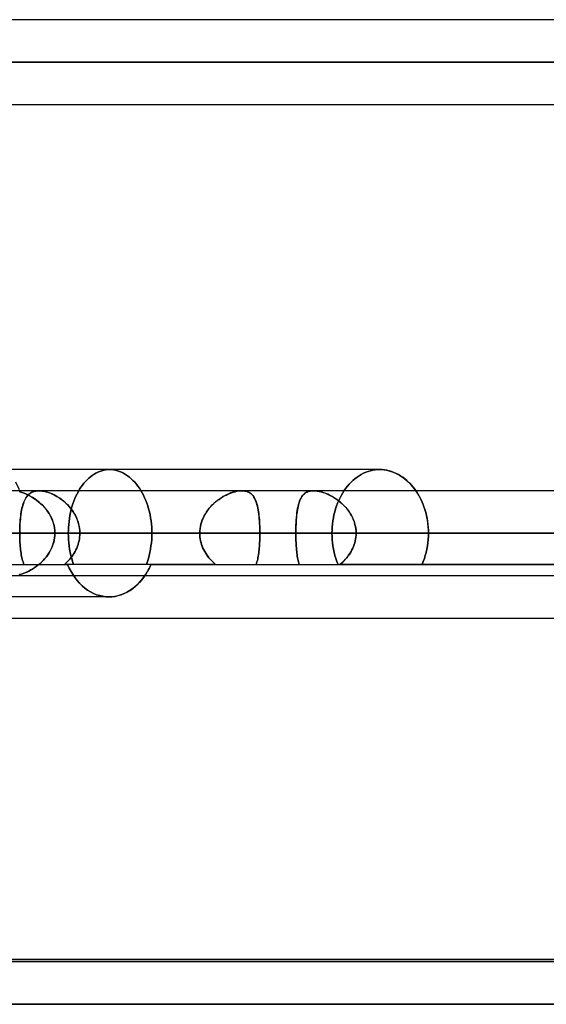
# Model space of a CAD drawing. Header units: millimetres. Extents: x -215 to 215, y -82 to 97.
# Tile 32 of 73: x -39 to -30, y 8 to 26. Entities that reach past the tile are written whole.
import ezdxf

# ---------------------------------------------------------------- set-up
doc = ezdxf.new("R2010")
doc.units = ezdxf.units.MM
doc.layers.add('MAIN-1', color=7, linetype='Continuous')
doc.layers.add('MAIN-2', color=7, linetype='Continuous')

msp = doc.modelspace()

# ---------------------------------------------------------------- linework, layer by layer
at = {"layer": 'MAIN-1'}
for p, q in [((119.951, 26.004), (-119.951, 26.004)), ((120.621, 25.211), (-120.621, 25.211)), ((-119.877, 24.419), (119.877, 24.419)), ((-32.692, 17.6), (-39.639, 17.6)), ((-32.649, 17.599), (-32.692, 17.6)), ((-32.605, 17.594), (-32.649, 17.599)), ((-32.561, 17.587), (-32.605, 17.594)), ((-32.517, 17.577), (-32.561, 17.587)), ((-32.473, 17.564), (-32.517, 17.577)), ((-32.429, 17.548), (-32.473, 17.564)), ((-32.385, 17.529), (-32.429, 17.548)), ((-32.343, 17.508), (-32.385, 17.529)), ((-32.301, 17.483), (-32.343, 17.508)), ((-32.26, 17.456), (-32.301, 17.483)), ((-32.22, 17.426), (-32.26, 17.456)), ((-32.182, 17.394), (-32.22, 17.426)), ((-32.145, 17.359), (-32.182, 17.394)), ((-32.11, 17.323), (-32.145, 17.359)), ((-32.077, 17.285), (-32.11, 17.323)), ((119.877, 17.204), (-119.877, 17.204)), ((-39.058, 17.204), (-39.058, 17.204)), ((-39.058, 17.204), (-39.058, 17.204)), ((-39.058, 17.204), (-39.057, 17.204)), ((-39.057, 17.204), (-39.057, 17.204)), ((-39.057, 17.204), (-39.057, 17.204)), ((-39.057, 17.204), (-39.056, 17.204)), ((-32.045, 17.245), (-32.077, 17.285)), ((-32.015, 17.204), (-32.045, 17.245)), ((120.621, 16.411), (-120.621, 16.411)), ((-119.877, 15.619), (119.877, 15.619)), ((-37.25, 15.421), (-37.202, 15.466)), ((-37.202, 15.466), (-37.157, 15.514)), ((-37.157, 15.514), (-37.115, 15.565)), ((-37.115, 15.565), (-37.076, 15.619)), ((-37.519, 15.262), (-37.463, 15.284)), ((-37.463, 15.284), (-37.407, 15.311)), ((-37.407, 15.311), (-37.353, 15.343)), ((-37.353, 15.343), (-37.3, 15.38)), ((-37.3, 15.38), (-37.25, 15.421)), ((-37.747, 15.222), (-40.291, 15.222)), ((-37.747, 15.222), (-37.691, 15.225)), ((-37.691, 15.225), (-37.634, 15.232)), ((-37.634, 15.232), (-37.577, 15.245)), ((-37.577, 15.245), (-37.519, 15.262)), ((57.06, 14.817), (-57.06, 14.817)), ((119.877, 8.404), (-119.877, 8.404)), ((-49.928, 8.45), (0, 8.45)), ((120.621, 7.611), (-120.621, 7.611))]:
    msp.add_line(p, q, dxfattribs=at)
at = {"layer": 'MAIN-2'}
for p, q in [((45.081, 26.004), (-45.081, 26.004)), ((-120.621, 25.211), (120.621, 25.211)), ((119.448, 25.211), (-119.448, 25.211)), ((-119.448, 25.211), (119.448, 25.211)), ((-45.574, 25.211), (45.574, 25.211)), ((45.574, 25.211), (-45.574, 25.211)), ((44.549, 25.211), (-44.549, 25.211)), ((-44.549, 25.211), (44.549, 25.211)), ((-44.994, 24.419), (44.994, 24.419)), ((-38.092, 17.467), (-38.058, 17.492)), ((-38.058, 17.492), (-38.092, 17.467)), ((-38.058, 17.492), (-38.024, 17.515)), ((-38.024, 17.515), (-38.058, 17.492)), ((-38.024, 17.515), (-37.989, 17.535)), ((-37.989, 17.535), (-38.024, 17.515)), ((-37.989, 17.535), (-37.953, 17.552)), ((-37.953, 17.552), (-37.989, 17.535)), ((-37.953, 17.552), (-37.917, 17.567)), ((-37.917, 17.567), (-37.953, 17.552)), ((-37.917, 17.567), (-37.881, 17.579)), ((-37.881, 17.579), (-37.917, 17.567)), ((-37.881, 17.579), (-37.844, 17.588)), ((-37.844, 17.588), (-37.881, 17.579)), ((-37.844, 17.588), (-37.808, 17.595)), ((-37.808, 17.595), (-37.844, 17.588)), ((-37.808, 17.595), (-37.771, 17.599)), ((-37.771, 17.599), (-37.808, 17.595)), ((-37.771, 17.599), (-37.736, 17.6)), ((-37.736, 17.6), (-37.771, 17.599)), ((-37.736, 17.6), (-37.699, 17.599)), ((-37.699, 17.599), (-37.736, 17.6)), ((-37.699, 17.599), (-37.661, 17.594)), ((-37.661, 17.594), (-37.699, 17.599)), ((-37.661, 17.594), (-37.623, 17.587)), ((-37.623, 17.587), (-37.661, 17.594)), ((-37.623, 17.587), (-37.585, 17.578)), ((-37.585, 17.578), (-37.623, 17.587)), ((-37.585, 17.578), (-37.548, 17.565)), ((-37.548, 17.565), (-37.585, 17.578)), ((-37.548, 17.565), (-37.51, 17.549)), ((-37.51, 17.549), (-37.548, 17.565)), ((-37.51, 17.549), (-37.473, 17.531)), ((-37.473, 17.531), (-37.51, 17.549)), ((-37.473, 17.531), (-37.436, 17.51)), ((-37.436, 17.51), (-37.473, 17.531)), ((-37.436, 17.51), (-37.4, 17.486)), ((-37.4, 17.486), (-37.436, 17.51)), ((-37.4, 17.486), (-37.365, 17.459)), ((-37.365, 17.459), (-37.4, 17.486)), ((-33.115, 17.459), (-33.076, 17.486)), ((-33.076, 17.486), (-33.115, 17.459)), ((-33.076, 17.486), (-33.035, 17.51)), ((-33.035, 17.51), (-33.076, 17.486)), ((-33.035, 17.51), (-32.993, 17.531)), ((-32.993, 17.531), (-33.035, 17.51)), ((-32.993, 17.531), (-32.951, 17.549)), ((-32.951, 17.549), (-32.993, 17.531)), ((-32.951, 17.549), (-32.908, 17.565)), ((-32.908, 17.565), (-32.951, 17.549)), ((-32.908, 17.565), (-32.865, 17.578)), ((-32.865, 17.578), (-32.908, 17.565)), ((-32.865, 17.578), (-32.821, 17.587)), ((-32.821, 17.587), (-32.865, 17.578)), ((-32.821, 17.587), (-32.778, 17.594)), ((-32.778, 17.594), (-32.821, 17.587)), ((-32.778, 17.594), (-32.735, 17.599)), ((-32.735, 17.599), (-32.778, 17.594)), ((-32.735, 17.599), (-32.692, 17.6)), ((-32.692, 17.6), (-32.735, 17.599)), ((-32.692, 17.6), (-32.651, 17.599)), ((-32.651, 17.599), (-32.609, 17.595)), ((-32.609, 17.595), (-32.567, 17.588)), ((-32.567, 17.588), (-32.524, 17.579)), ((-32.524, 17.579), (-32.482, 17.567)), ((-32.482, 17.567), (-32.44, 17.552)), ((-32.44, 17.552), (-32.398, 17.535)), ((-32.398, 17.535), (-32.357, 17.515)), ((-32.357, 17.515), (-32.316, 17.492)), ((-32.316, 17.492), (-32.277, 17.467)), ((-38.269, 17.271), (-38.243, 17.308)), ((-38.243, 17.308), (-38.269, 17.271)), ((-38.243, 17.308), (-38.215, 17.344)), ((-38.215, 17.344), (-38.243, 17.308)), ((-38.215, 17.344), (-38.186, 17.378)), ((-38.186, 17.378), (-38.215, 17.344)), ((-38.186, 17.378), (-38.156, 17.41)), ((-38.156, 17.41), (-38.186, 17.378)), ((-38.156, 17.41), (-38.124, 17.44)), ((-38.124, 17.44), (-38.156, 17.41)), ((-38.124, 17.44), (-38.092, 17.467)), ((-38.092, 17.467), (-38.124, 17.44)), ((-37.365, 17.459), (-37.331, 17.429)), ((-37.331, 17.429), (-37.365, 17.459)), ((-37.331, 17.429), (-37.298, 17.398)), ((-37.298, 17.398), (-37.331, 17.429)), ((-37.298, 17.398), (-37.266, 17.364)), ((-37.266, 17.364), (-37.298, 17.398)), ((-37.266, 17.364), (-37.235, 17.328)), ((-37.235, 17.328), (-37.266, 17.364)), ((-37.235, 17.328), (-37.206, 17.291)), ((-37.206, 17.291), (-37.235, 17.328)), ((-37.206, 17.291), (-37.179, 17.252)), ((-37.179, 17.252), (-37.206, 17.291)), ((-33.324, 17.252), (-33.293, 17.291)), ((-33.293, 17.291), (-33.324, 17.252)), ((-33.293, 17.291), (-33.261, 17.328)), ((-33.261, 17.328), (-33.293, 17.291)), ((-33.261, 17.328), (-33.227, 17.364)), ((-33.227, 17.364), (-33.261, 17.328)), ((-33.227, 17.364), (-33.191, 17.398)), ((-33.191, 17.398), (-33.227, 17.364)), ((-33.191, 17.398), (-33.154, 17.429)), ((-33.154, 17.429), (-33.191, 17.398)), ((-33.154, 17.429), (-33.115, 17.459)), ((-33.115, 17.459), (-33.154, 17.429)), ((-32.277, 17.467), (-32.238, 17.44)), ((-32.238, 17.44), (-32.201, 17.41)), ((-32.201, 17.41), (-32.165, 17.378)), ((-32.165, 17.378), (-32.13, 17.344)), ((-32.13, 17.344), (-32.097, 17.308)), ((-32.097, 17.308), (-32.066, 17.271)), ((-39.409, 17.183), (-39.419, 17.189)), ((-39.419, 17.189), (-39.409, 17.183)), ((-39.37, 17.172), (-39.409, 17.183)), ((-39.409, 17.183), (-39.371, 17.172)), ((-39.371, 17.172), (-39.332, 17.158)), ((-39.329, 17.157), (-39.37, 17.172)), ((-39.332, 17.158), (-39.292, 17.142)), ((-39.289, 17.14), (-39.329, 17.157)), ((-39.292, 17.142), (-39.253, 17.124)), ((-39.249, 17.121), (-39.289, 17.14)), ((-39.288, 17.087), (-39.274, 17.106)), ((-39.266, 17.115), (-39.281, 17.096)), ((-39.274, 17.106), (-39.258, 17.124)), ((-39.248, 17.133), (-39.266, 17.115)), ((-39.258, 17.124), (-39.242, 17.14)), ((-39.253, 17.124), (-39.214, 17.103)), ((-39.209, 17.1), (-39.249, 17.121)), ((-39.23, 17.149), (-39.248, 17.133)), ((-39.242, 17.14), (-39.224, 17.154)), ((-39.21, 17.163), (-39.23, 17.149)), ((-39.224, 17.154), (-39.204, 17.167)), ((-39.189, 17.175), (-39.21, 17.163)), ((-39.204, 17.167), (-39.184, 17.178)), ((-39.165, 17.185), (-39.189, 17.175)), ((-39.184, 17.178), (-39.162, 17.187)), ((-39.141, 17.193), (-39.165, 17.185)), ((-39.162, 17.187), (-39.138, 17.194)), ((-39.114, 17.199), (-39.141, 17.193)), ((-39.138, 17.194), (-39.113, 17.199)), ((-39.086, 17.203), (-39.114, 17.199)), ((-39.113, 17.199), (-39.086, 17.203)), ((-39.056, 17.204), (-39.086, 17.203)), ((-39.086, 17.203), (-39.058, 17.204)), ((-39.024, 17.203), (-39.056, 17.204)), ((-39.056, 17.204), (-39.026, 17.203)), ((-39.026, 17.203), (-38.994, 17.199)), ((-38.991, 17.199), (-39.024, 17.203)), ((-38.994, 17.199), (-38.961, 17.194)), ((-38.956, 17.193), (-38.991, 17.199)), ((-38.961, 17.194), (-38.928, 17.186)), ((-38.92, 17.184), (-38.956, 17.193)), ((-38.928, 17.186), (-38.893, 17.176)), ((-38.884, 17.173), (-38.92, 17.184)), ((-38.893, 17.176), (-38.858, 17.164)), ((-38.847, 17.16), (-38.884, 17.173)), ((-38.858, 17.164), (-38.823, 17.15)), ((-38.81, 17.145), (-38.847, 17.16)), ((-38.823, 17.15), (-38.788, 17.134)), ((-38.773, 17.127), (-38.81, 17.145)), ((-38.788, 17.134), (-38.753, 17.117)), ((-38.737, 17.108), (-38.773, 17.127)), ((-38.753, 17.117), (-38.718, 17.097)), ((-38.7, 17.086), (-38.737, 17.108)), ((-38.363, 17.104), (-38.341, 17.149)), ((-38.341, 17.149), (-38.363, 17.104)), ((-38.341, 17.149), (-38.318, 17.192)), ((-38.318, 17.192), (-38.341, 17.149)), ((-38.318, 17.192), (-38.294, 17.233)), ((-38.294, 17.233), (-38.318, 17.192)), ((-38.294, 17.233), (-38.269, 17.271)), ((-38.269, 17.271), (-38.294, 17.233)), ((-37.179, 17.252), (-37.153, 17.211)), ((-37.153, 17.211), (-37.179, 17.252)), ((-37.153, 17.211), (-37.128, 17.168)), ((-37.128, 17.168), (-37.153, 17.211)), ((-37.128, 17.168), (-37.104, 17.123)), ((-37.104, 17.123), (-37.128, 17.168)), ((-37.104, 17.123), (-37.081, 17.075)), ((-37.081, 17.075), (-37.104, 17.123)), ((-35.626, 17.088), (-35.593, 17.107)), ((-35.577, 17.115), (-35.613, 17.096)), ((-35.593, 17.107), (-35.559, 17.124)), ((-35.541, 17.133), (-35.577, 17.115)), ((-35.559, 17.124), (-35.525, 17.14)), ((-35.505, 17.149), (-35.541, 17.133)), ((-35.525, 17.14), (-35.491, 17.155)), ((-35.469, 17.163), (-35.505, 17.149)), ((-35.491, 17.155), (-35.457, 17.167)), ((-35.433, 17.175), (-35.469, 17.163)), ((-35.457, 17.167), (-35.423, 17.178)), ((-35.398, 17.185), (-35.433, 17.175)), ((-35.423, 17.178), (-35.39, 17.187)), ((-35.363, 17.193), (-35.398, 17.185)), ((-35.39, 17.187), (-35.357, 17.194)), ((-35.329, 17.199), (-35.363, 17.193)), ((-35.357, 17.194), (-35.326, 17.2)), ((-35.297, 17.203), (-35.329, 17.199)), ((-35.326, 17.2), (-35.295, 17.203)), ((-35.266, 17.204), (-35.297, 17.203)), ((-35.295, 17.203), (-35.266, 17.204)), ((-35.266, 17.204), (-35.237, 17.203)), ((-35.236, 17.203), (-35.266, 17.204)), ((-35.237, 17.203), (-35.21, 17.199)), ((-35.207, 17.199), (-35.236, 17.203)), ((-35.21, 17.199), (-35.184, 17.194)), ((-35.18, 17.193), (-35.207, 17.199)), ((-35.184, 17.194), (-35.159, 17.186)), ((-35.154, 17.184), (-35.18, 17.193)), ((-35.159, 17.186), (-35.137, 17.176)), ((-35.131, 17.173), (-35.154, 17.184)), ((-35.137, 17.176), (-35.116, 17.164)), ((-35.11, 17.16), (-35.131, 17.173)), ((-35.116, 17.164), (-35.097, 17.15)), ((-35.09, 17.145), (-35.11, 17.16)), ((-35.097, 17.15), (-35.079, 17.134)), ((-35.072, 17.127), (-35.09, 17.145)), ((-35.079, 17.134), (-35.063, 17.117)), ((-35.056, 17.108), (-35.072, 17.127)), ((-35.063, 17.117), (-35.048, 17.097)), ((-35.041, 17.086), (-35.056, 17.108)), ((-34.146, 17.094), (-34.13, 17.116)), ((-34.13, 17.116), (-34.145, 17.097)), ((-34.13, 17.116), (-34.112, 17.136)), ((-34.114, 17.134), (-34.13, 17.116)), ((-34.096, 17.15), (-34.114, 17.134)), ((-34.112, 17.136), (-34.092, 17.154)), ((-34.077, 17.164), (-34.096, 17.15)), ((-34.092, 17.154), (-34.07, 17.169)), ((-34.057, 17.176), (-34.077, 17.164)), ((-34.07, 17.169), (-34.046, 17.181)), ((-34.034, 17.186), (-34.057, 17.176)), ((-34.046, 17.181), (-34.019, 17.191)), ((-34.01, 17.194), (-34.034, 17.186)), ((-34.019, 17.191), (-33.991, 17.198)), ((-33.984, 17.199), (-34.01, 17.194)), ((-33.991, 17.198), (-33.96, 17.202)), ((-33.957, 17.203), (-33.984, 17.199)), ((-33.96, 17.202), (-33.928, 17.204)), ((-33.928, 17.204), (-33.957, 17.203)), ((-33.928, 17.204), (-33.894, 17.202)), ((-33.898, 17.203), (-33.928, 17.204)), ((-33.867, 17.2), (-33.898, 17.203)), ((-33.894, 17.202), (-33.859, 17.198)), ((-33.834, 17.194), (-33.867, 17.2)), ((-33.859, 17.198), (-33.822, 17.192)), ((-33.8, 17.187), (-33.834, 17.194)), ((-33.822, 17.192), (-33.784, 17.182)), ((-33.766, 17.177), (-33.8, 17.187)), ((-33.784, 17.182), (-33.745, 17.171)), ((-33.732, 17.166), (-33.766, 17.177)), ((-33.745, 17.171), (-33.706, 17.157)), ((-33.697, 17.153), (-33.732, 17.166)), ((-33.706, 17.157), (-33.667, 17.14)), ((-33.662, 17.138), (-33.697, 17.153)), ((-33.667, 17.14), (-33.628, 17.122)), ((-33.627, 17.122), (-33.662, 17.138)), ((-33.628, 17.122), (-33.589, 17.102)), ((-33.592, 17.103), (-33.627, 17.122)), ((-33.432, 17.075), (-33.407, 17.123)), ((-33.407, 17.123), (-33.432, 17.075)), ((-33.407, 17.123), (-33.381, 17.168)), ((-33.381, 17.168), (-33.407, 17.123)), ((-33.381, 17.168), (-33.353, 17.211)), ((-33.353, 17.211), (-33.381, 17.168)), ((-33.353, 17.211), (-33.324, 17.252)), ((-33.324, 17.252), (-33.353, 17.211)), ((-32.066, 17.271), (-32.036, 17.233)), ((-32.036, 17.233), (-32.007, 17.192)), ((-31.985, 17.157), (-32.015, 17.204)), ((-32.007, 17.192), (-31.98, 17.149)), ((-31.956, 17.109), (-31.985, 17.157)), ((-31.98, 17.149), (-31.954, 17.104)), ((-31.929, 17.057), (-31.956, 17.109)), ((-39.355, 16.938), (-39.364, 16.905)), ((-39.363, 16.908), (-39.355, 16.938)), ((-39.345, 16.969), (-39.355, 16.938)), ((-39.355, 16.938), (-39.346, 16.967)), ((-39.346, 16.967), (-39.336, 16.994)), ((-39.334, 16.998), (-39.345, 16.969)), ((-39.336, 16.994), (-39.325, 17.019)), ((-39.323, 17.025), (-39.334, 16.998)), ((-39.325, 17.019), (-39.313, 17.044)), ((-39.31, 17.05), (-39.323, 17.025)), ((-39.313, 17.044), (-39.301, 17.066)), ((-39.296, 17.074), (-39.31, 17.05)), ((-39.301, 17.066), (-39.288, 17.087)), ((-39.281, 17.096), (-39.296, 17.074)), ((-39.214, 17.103), (-39.175, 17.081)), ((-39.169, 17.077), (-39.209, 17.1)), ((-39.175, 17.081), (-39.137, 17.056)), ((-39.13, 17.052), (-39.169, 17.077)), ((-39.137, 17.056), (-39.099, 17.029)), ((-39.092, 17.024), (-39.13, 17.052)), ((-39.099, 17.029), (-39.061, 17)), ((-39.055, 16.995), (-39.092, 17.024)), ((-39.061, 17), (-39.025, 16.969)), ((-39.019, 16.963), (-39.055, 16.995)), ((-39.025, 16.969), (-38.99, 16.935)), ((-38.984, 16.93), (-39.019, 16.963)), ((-38.99, 16.935), (-38.957, 16.9)), ((-38.951, 16.895), (-38.984, 16.93)), ((-38.718, 17.097), (-38.684, 17.076)), ((-38.664, 17.063), (-38.7, 17.086)), ((-38.684, 17.076), (-38.65, 17.053)), ((-38.629, 17.037), (-38.664, 17.063)), ((-38.65, 17.053), (-38.617, 17.028)), ((-38.594, 17.01), (-38.629, 17.037)), ((-38.617, 17.028), (-38.585, 17.002)), ((-38.56, 16.981), (-38.594, 17.01)), ((-38.585, 17.002), (-38.553, 16.974)), ((-38.527, 16.949), (-38.56, 16.981)), ((-38.553, 16.974), (-38.523, 16.945)), ((-38.496, 16.916), (-38.527, 16.949)), ((-38.523, 16.945), (-38.494, 16.914)), ((-38.437, 16.906), (-38.42, 16.958)), ((-38.42, 16.958), (-38.437, 16.906)), ((-38.42, 16.958), (-38.403, 17.008)), ((-38.403, 17.008), (-38.42, 16.958)), ((-38.403, 17.008), (-38.383, 17.057)), ((-38.383, 17.057), (-38.403, 17.008)), ((-38.383, 17.057), (-38.363, 17.104)), ((-38.363, 17.104), (-38.383, 17.057)), ((-37.081, 17.075), (-37.06, 17.025)), ((-37.06, 17.025), (-37.081, 17.075)), ((-37.06, 17.025), (-37.04, 16.974)), ((-37.04, 16.974), (-37.06, 17.025)), ((-37.04, 16.974), (-37.022, 16.921)), ((-37.022, 16.921), (-37.04, 16.974)), ((-35.819, 16.938), (-35.849, 16.905)), ((-35.846, 16.908), (-35.818, 16.939)), ((-35.786, 16.969), (-35.819, 16.938)), ((-35.818, 16.939), (-35.788, 16.968)), ((-35.788, 16.968), (-35.757, 16.995)), ((-35.753, 16.998), (-35.786, 16.969)), ((-35.757, 16.995), (-35.725, 17.02)), ((-35.719, 17.025), (-35.753, 16.998)), ((-35.725, 17.02), (-35.692, 17.044)), ((-35.684, 17.05), (-35.719, 17.025)), ((-35.692, 17.044), (-35.659, 17.067)), ((-35.648, 17.074), (-35.684, 17.05)), ((-35.659, 17.067), (-35.626, 17.088)), ((-35.613, 17.096), (-35.648, 17.074)), ((-35.048, 17.097), (-35.034, 17.076)), ((-35.027, 17.063), (-35.041, 17.086)), ((-35.034, 17.076), (-35.022, 17.053)), ((-35.014, 17.037), (-35.027, 17.063)), ((-35.022, 17.053), (-35.01, 17.028)), ((-35.003, 17.01), (-35.014, 17.037)), ((-35.01, 17.028), (-35, 17.002)), ((-34.992, 16.981), (-35.003, 17.01)), ((-35, 17.002), (-34.99, 16.974)), ((-34.983, 16.949), (-34.992, 16.981)), ((-34.99, 16.974), (-34.982, 16.945)), ((-34.974, 16.916), (-34.983, 16.949)), ((-34.982, 16.945), (-34.974, 16.914)), ((-34.216, 16.911), (-34.208, 16.947)), ((-34.208, 16.944), (-34.216, 16.913)), ((-34.208, 16.947), (-34.198, 16.981)), ((-34.2, 16.973), (-34.208, 16.944)), ((-34.191, 17.001), (-34.2, 16.973)), ((-34.198, 16.981), (-34.187, 17.013)), ((-34.181, 17.027), (-34.191, 17.001)), ((-34.187, 17.013), (-34.175, 17.042)), ((-34.17, 17.052), (-34.181, 17.027)), ((-34.175, 17.042), (-34.161, 17.069)), ((-34.158, 17.075), (-34.17, 17.052)), ((-34.161, 17.069), (-34.146, 17.094)), ((-34.145, 17.097), (-34.158, 17.075)), ((-33.558, 17.084), (-33.592, 17.103)), ((-33.589, 17.102), (-33.55, 17.079)), ((-33.524, 17.062), (-33.558, 17.084)), ((-33.55, 17.079), (-33.512, 17.054)), ((-33.49, 17.04), (-33.524, 17.062)), ((-33.512, 17.054), (-33.474, 17.027)), ((-33.498, 16.921), (-33.478, 16.974)), ((-33.478, 16.974), (-33.498, 16.921)), ((-33.458, 17.015), (-33.49, 17.04)), ((-33.478, 16.974), (-33.456, 17.025)), ((-33.456, 17.025), (-33.478, 16.974)), ((-33.474, 17.027), (-33.436, 16.998)), ((-33.426, 16.989), (-33.458, 17.015)), ((-33.456, 17.025), (-33.432, 17.075)), ((-33.432, 17.075), (-33.456, 17.025)), ((-33.436, 16.998), (-33.4, 16.967)), ((-33.395, 16.962), (-33.426, 16.989)), ((-33.4, 16.967), (-33.365, 16.934)), ((-33.365, 16.933), (-33.395, 16.962)), ((-33.365, 16.934), (-33.332, 16.899)), ((-33.336, 16.903), (-33.365, 16.933)), ((-31.954, 17.104), (-31.929, 17.057)), ((-31.929, 17.057), (-31.906, 17.008)), ((-31.904, 17.004), (-31.929, 17.057)), ((-31.906, 17.008), (-31.885, 16.958)), ((-31.881, 16.949), (-31.904, 17.004)), ((-31.885, 16.958), (-31.865, 16.906)), ((-31.86, 16.892), (-31.881, 16.949)), ((-39.392, 16.76), (-39.397, 16.719)), ((-39.395, 16.736), (-39.39, 16.773)), ((-39.386, 16.798), (-39.392, 16.76)), ((-39.39, 16.773), (-39.384, 16.808)), ((-39.379, 16.835), (-39.386, 16.798)), ((-39.384, 16.808), (-39.378, 16.843)), ((-39.372, 16.871), (-39.379, 16.835)), ((-39.378, 16.843), (-39.371, 16.876)), ((-39.364, 16.905), (-39.372, 16.871)), ((-39.371, 16.876), (-39.363, 16.908)), ((-38.957, 16.9), (-38.925, 16.863)), ((-38.921, 16.858), (-38.951, 16.895)), ((-38.925, 16.863), (-38.895, 16.824)), ((-38.892, 16.819), (-38.921, 16.858)), ((-38.895, 16.824), (-38.868, 16.783)), ((-38.865, 16.779), (-38.892, 16.819)), ((-38.868, 16.783), (-38.843, 16.741)), ((-38.841, 16.737), (-38.865, 16.779)), ((-38.843, 16.741), (-38.821, 16.697)), ((-38.466, 16.881), (-38.496, 16.916)), ((-38.494, 16.914), (-38.467, 16.882)), ((-38.485, 16.689), (-38.475, 16.744)), ((-38.475, 16.744), (-38.485, 16.689)), ((-38.475, 16.744), (-38.464, 16.799)), ((-38.464, 16.799), (-38.475, 16.744)), ((-38.467, 16.882), (-38.441, 16.849)), ((-38.438, 16.844), (-38.466, 16.881)), ((-38.464, 16.799), (-38.451, 16.853)), ((-38.451, 16.853), (-38.464, 16.799)), ((-38.451, 16.853), (-38.437, 16.906)), ((-38.437, 16.906), (-38.451, 16.853)), ((-38.441, 16.849), (-38.417, 16.814)), ((-38.411, 16.806), (-38.438, 16.844)), ((-38.417, 16.814), (-38.394, 16.778)), ((-38.387, 16.766), (-38.411, 16.806)), ((-38.394, 16.778), (-38.374, 16.74)), ((-38.366, 16.725), (-38.387, 16.766)), ((-38.374, 16.74), (-38.355, 16.702)), ((-37.022, 16.921), (-37.006, 16.867)), ((-37.006, 16.867), (-37.022, 16.921)), ((-37.006, 16.867), (-36.992, 16.811)), ((-36.992, 16.811), (-37.006, 16.867)), ((-36.992, 16.811), (-36.979, 16.755)), ((-36.979, 16.755), (-36.992, 16.811)), ((-36.979, 16.755), (-36.969, 16.697)), ((-36.969, 16.697), (-36.979, 16.755)), ((-35.956, 16.76), (-35.977, 16.719)), ((-35.968, 16.737), (-35.947, 16.773)), ((-35.932, 16.798), (-35.956, 16.76)), ((-35.947, 16.773), (-35.925, 16.809)), ((-35.906, 16.835), (-35.932, 16.798)), ((-35.925, 16.809), (-35.9, 16.844)), ((-35.879, 16.871), (-35.906, 16.835)), ((-35.9, 16.844), (-35.874, 16.877)), ((-35.849, 16.905), (-35.879, 16.871)), ((-35.874, 16.877), (-35.846, 16.908)), ((-34.967, 16.881), (-34.974, 16.916)), ((-34.974, 16.914), (-34.967, 16.882)), ((-34.967, 16.882), (-34.961, 16.849)), ((-34.96, 16.844), (-34.967, 16.881)), ((-34.961, 16.849), (-34.955, 16.814)), ((-34.954, 16.806), (-34.96, 16.844)), ((-34.955, 16.814), (-34.95, 16.778)), ((-34.949, 16.766), (-34.954, 16.806)), ((-34.95, 16.778), (-34.946, 16.74)), ((-34.944, 16.725), (-34.949, 16.766)), ((-34.946, 16.74), (-34.942, 16.702)), ((-34.246, 16.702), (-34.242, 16.747)), ((-34.243, 16.739), (-34.246, 16.701)), ((-34.239, 16.776), (-34.243, 16.739)), ((-34.242, 16.747), (-34.237, 16.791)), ((-34.234, 16.812), (-34.239, 16.776)), ((-34.237, 16.791), (-34.231, 16.833)), ((-34.229, 16.847), (-34.234, 16.812)), ((-34.231, 16.833), (-34.224, 16.873)), ((-34.223, 16.881), (-34.229, 16.847)), ((-34.224, 16.873), (-34.216, 16.911)), ((-34.216, 16.913), (-34.223, 16.881)), ((-33.557, 16.697), (-33.545, 16.755)), ((-33.545, 16.755), (-33.557, 16.697)), ((-33.545, 16.755), (-33.531, 16.811)), ((-33.531, 16.811), (-33.545, 16.755)), ((-33.531, 16.811), (-33.516, 16.867)), ((-33.516, 16.867), (-33.531, 16.811)), ((-33.516, 16.867), (-33.498, 16.921)), ((-33.498, 16.921), (-33.516, 16.867)), ((-33.308, 16.872), (-33.336, 16.903)), ((-33.332, 16.899), (-33.3, 16.862)), ((-33.283, 16.839), (-33.308, 16.872)), ((-33.3, 16.862), (-33.271, 16.823)), ((-33.258, 16.805), (-33.283, 16.839)), ((-33.271, 16.823), (-33.244, 16.782)), ((-33.236, 16.77), (-33.258, 16.805)), ((-33.244, 16.782), (-33.219, 16.74)), ((-33.215, 16.733), (-33.236, 16.77)), ((-33.219, 16.74), (-33.197, 16.696)), ((-31.865, 16.906), (-31.847, 16.853)), ((-31.841, 16.834), (-31.86, 16.892)), ((-31.847, 16.853), (-31.832, 16.799)), ((-31.825, 16.775), (-31.841, 16.834)), ((-31.832, 16.799), (-31.818, 16.744)), ((-31.812, 16.714), (-31.825, 16.775)), ((-31.818, 16.744), (-31.807, 16.689)), ((-39.411, 16.537), (-39.409, 16.578)), ((-39.408, 16.592), (-39.41, 16.548)), ((-39.409, 16.578), (-39.406, 16.619)), ((-39.405, 16.636), (-39.408, 16.592)), ((-39.406, 16.619), (-39.403, 16.659)), ((-39.401, 16.678), (-39.405, 16.636)), ((-39.403, 16.659), (-39.399, 16.698)), ((-39.397, 16.719), (-39.401, 16.678)), ((-39.399, 16.698), (-39.395, 16.736)), ((-38.819, 16.693), (-38.841, 16.737)), ((-38.821, 16.697), (-38.802, 16.652)), ((-38.801, 16.648), (-38.819, 16.693)), ((-38.802, 16.652), (-38.786, 16.605)), ((-38.785, 16.602), (-38.801, 16.648)), ((-38.786, 16.605), (-38.773, 16.558)), ((-38.773, 16.556), (-38.785, 16.602)), ((-38.773, 16.558), (-38.764, 16.51)), ((-38.764, 16.508), (-38.773, 16.556)), ((-38.503, 16.521), (-38.498, 16.577)), ((-38.498, 16.577), (-38.503, 16.521)), ((-38.498, 16.577), (-38.492, 16.633)), ((-38.492, 16.633), (-38.498, 16.577)), ((-38.492, 16.633), (-38.485, 16.689)), ((-38.485, 16.689), (-38.492, 16.633)), ((-38.347, 16.683), (-38.366, 16.725)), ((-38.355, 16.702), (-38.338, 16.662)), ((-38.33, 16.639), (-38.347, 16.683)), ((-38.338, 16.662), (-38.324, 16.622)), ((-38.316, 16.594), (-38.33, 16.639)), ((-38.324, 16.622), (-38.313, 16.581)), ((-38.306, 16.549), (-38.316, 16.594)), ((-38.313, 16.581), (-38.304, 16.539)), ((-36.969, 16.697), (-36.96, 16.64)), ((-36.96, 16.64), (-36.969, 16.697)), ((-36.96, 16.64), (-36.954, 16.582)), ((-36.954, 16.582), (-36.96, 16.64)), ((-36.954, 16.582), (-36.949, 16.525)), ((-36.949, 16.525), (-36.954, 16.582)), ((-36.039, 16.538), (-36.03, 16.579)), ((-36.026, 16.592), (-36.037, 16.548)), ((-36.03, 16.579), (-36.018, 16.619)), ((-36.012, 16.636), (-36.026, 16.592)), ((-36.018, 16.619), (-36.004, 16.659)), ((-35.996, 16.678), (-36.012, 16.636)), ((-36.004, 16.659), (-35.987, 16.699)), ((-35.977, 16.719), (-35.996, 16.678)), ((-35.987, 16.699), (-35.968, 16.737)), ((-34.94, 16.683), (-34.944, 16.725)), ((-34.942, 16.702), (-34.938, 16.662)), ((-34.937, 16.639), (-34.94, 16.683)), ((-34.938, 16.662), (-34.936, 16.622)), ((-34.934, 16.594), (-34.937, 16.639)), ((-34.936, 16.622), (-34.933, 16.581)), ((-34.932, 16.549), (-34.934, 16.594)), ((-34.933, 16.581), (-34.931, 16.539)), ((-34.256, 16.511), (-34.255, 16.56)), ((-34.255, 16.56), (-34.253, 16.608)), ((-34.254, 16.58), (-34.255, 16.538)), ((-34.252, 16.621), (-34.254, 16.58)), ((-34.253, 16.608), (-34.25, 16.656)), ((-34.249, 16.661), (-34.252, 16.621)), ((-34.25, 16.656), (-34.246, 16.702)), ((-34.246, 16.701), (-34.249, 16.661)), ((-33.579, 16.525), (-33.574, 16.582)), ((-33.574, 16.582), (-33.579, 16.525)), ((-33.574, 16.582), (-33.566, 16.64)), ((-33.566, 16.64), (-33.574, 16.582)), ((-33.566, 16.64), (-33.557, 16.697)), ((-33.557, 16.697), (-33.566, 16.64)), ((-33.196, 16.696), (-33.215, 16.733)), ((-33.197, 16.696), (-33.177, 16.651)), ((-33.18, 16.657), (-33.196, 16.696)), ((-33.165, 16.618), (-33.18, 16.657)), ((-33.177, 16.651), (-33.161, 16.605)), ((-33.154, 16.577), (-33.165, 16.618)), ((-33.161, 16.605), (-33.149, 16.557)), ((-33.144, 16.536), (-33.154, 16.577)), ((-33.149, 16.557), (-33.14, 16.509)), ((-31.801, 16.654), (-31.812, 16.714)), ((-31.807, 16.689), (-31.798, 16.633)), ((-31.792, 16.593), (-31.801, 16.654)), ((-31.798, 16.633), (-31.791, 16.577)), ((-31.786, 16.532), (-31.792, 16.593)), ((-31.791, 16.577), (-31.785, 16.521)), ((-120.621, 16.411), (120.621, 16.411)), ((-119.574, 16.411), (119.574, 16.411)), ((40.538, 16.411), (-40.538, 16.411)), ((-36.051, 16.411), (-40.538, 16.411)), ((-40.538, 16.411), (-36.051, 16.411)), ((-39.95, 16.411), (39.95, 16.411)), ((39.95, 16.411), (-39.95, 16.411)), ((-38.506, 16.411), (-39.857, 16.411)), ((-39.857, 16.411), (-38.506, 16.411)), ((-39.412, 16.503), (-39.413, 16.457)), ((-39.413, 16.454), (-39.412, 16.496)), ((-39.413, 16.457), (-39.413, 16.411)), ((-39.413, 16.411), (-39.413, 16.454)), ((-39.413, 16.411), (-36.051, 16.411)), ((-36.051, 16.411), (-39.413, 16.411)), ((-39.413, 16.375), (-39.413, 16.411)), ((-39.413, 16.411), (-39.413, 16.375)), ((-39.413, 16.339), (-39.413, 16.375)), ((-39.413, 16.375), (-39.413, 16.34)), ((-39.41, 16.548), (-39.412, 16.503)), ((-39.412, 16.496), (-39.411, 16.537)), ((-38.764, 16.51), (-38.758, 16.461)), ((-38.758, 16.46), (-38.764, 16.508)), ((-38.758, 16.461), (-38.757, 16.411)), ((-38.757, 16.411), (-38.758, 16.46)), ((-38.757, 16.411), (-38.758, 16.368)), ((-38.758, 16.367), (-38.757, 16.411)), ((38.757, 16.411), (-38.757, 16.411)), ((-38.757, 16.411), (38.757, 16.411)), ((-38.757, 16.411), (-34.258, 16.411)), ((-34.258, 16.411), (-38.757, 16.411)), ((-38.506, 16.411), (-38.505, 16.466)), ((-38.505, 16.466), (-38.506, 16.411)), ((-38.506, 16.411), (-38.505, 16.352)), ((-38.505, 16.352), (-38.506, 16.411)), ((-38.505, 16.466), (-38.503, 16.521)), ((-38.503, 16.521), (-38.505, 16.466)), ((-38.298, 16.504), (-38.306, 16.549)), ((-38.304, 16.539), (-38.297, 16.497)), ((-38.293, 16.458), (-38.298, 16.504)), ((-38.297, 16.497), (-38.293, 16.454)), ((-38.295, 16.34), (-38.292, 16.376)), ((-38.292, 16.376), (-38.295, 16.341)), ((-38.292, 16.411), (-38.293, 16.458)), ((-38.293, 16.454), (-38.292, 16.411)), ((-34.929, 16.411), (-38.292, 16.411)), ((-38.292, 16.376), (-38.292, 16.411)), ((-38.292, 16.411), (-38.292, 16.376)), ((-38.292, 16.411), (-34.929, 16.411)), ((-38.292, 16.411), (-36.945, 16.411)), ((-36.945, 16.411), (-38.292, 16.411)), ((-36.949, 16.525), (-36.946, 16.468)), ((-36.946, 16.468), (-36.949, 16.525)), ((-36.946, 16.468), (-36.945, 16.411)), ((-36.945, 16.411), (-36.946, 16.468)), ((-36.946, 16.352), (-36.945, 16.411)), ((-36.945, 16.411), (-36.946, 16.352)), ((-36.05, 16.457), (-36.051, 16.411)), ((-36.051, 16.411), (-36.05, 16.454)), ((-36.051, 16.411), (-36.05, 16.375)), ((-36.05, 16.375), (-36.051, 16.411)), ((-36.045, 16.503), (-36.05, 16.457)), ((-36.05, 16.454), (-36.046, 16.496)), ((-36.05, 16.375), (-36.047, 16.34)), ((-36.047, 16.339), (-36.05, 16.375)), ((-36.046, 16.496), (-36.039, 16.538)), ((-36.037, 16.548), (-36.045, 16.503)), ((-34.93, 16.504), (-34.932, 16.549)), ((-34.931, 16.539), (-34.93, 16.497)), ((-34.93, 16.458), (-34.93, 16.504)), ((-34.93, 16.497), (-34.93, 16.454)), ((-34.929, 16.411), (-34.93, 16.458)), ((-34.93, 16.454), (-34.929, 16.411)), ((-34.929, 16.376), (-34.93, 16.341)), ((-34.93, 16.34), (-34.929, 16.376)), ((-34.929, 16.411), (-34.929, 16.376)), ((-34.929, 16.376), (-34.929, 16.411)), ((-33.583, 16.411), (-34.929, 16.411)), ((-34.929, 16.411), (-33.583, 16.411)), ((-34.258, 16.411), (-34.257, 16.461)), ((-34.257, 16.454), (-34.258, 16.411)), ((34.258, 16.411), (-34.258, 16.411)), ((-34.258, 16.411), (34.258, 16.411)), ((-34.257, 16.376), (-34.258, 16.411)), ((-34.258, 16.411), (-34.257, 16.376)), ((-34.255, 16.538), (-34.257, 16.496)), ((-34.257, 16.461), (-34.256, 16.511)), ((-34.257, 16.496), (-34.257, 16.454)), ((-34.257, 16.34), (-34.257, 16.376)), ((-34.257, 16.376), (-34.257, 16.34)), ((-33.583, 16.411), (-33.582, 16.468)), ((-33.582, 16.468), (-33.583, 16.411)), ((-33.583, 16.411), (-33.582, 16.352)), ((-33.582, 16.352), (-33.583, 16.411)), ((-33.582, 16.468), (-33.579, 16.525)), ((-33.579, 16.525), (-33.582, 16.468)), ((-33.138, 16.495), (-33.144, 16.536)), ((-33.14, 16.509), (-33.134, 16.461)), ((-33.134, 16.453), (-33.138, 16.495)), ((-33.133, 16.375), (-33.136, 16.339)), ((-33.136, 16.339), (-33.133, 16.375)), ((-33.134, 16.461), (-33.132, 16.411)), ((-33.132, 16.411), (-33.134, 16.453)), ((-33.132, 16.411), (-33.133, 16.375)), ((-33.133, 16.375), (-33.132, 16.411)), ((-33.132, 16.411), (33.132, 16.411)), ((33.132, 16.411), (-33.132, 16.411)), ((-33.132, 16.411), (-31.781, 16.411)), ((-31.781, 16.411), (-33.132, 16.411)), ((-31.783, 16.471), (-31.786, 16.532)), ((-31.785, 16.521), (-31.782, 16.466)), ((-31.781, 16.411), (-31.783, 16.471)), ((-31.782, 16.466), (-31.781, 16.411)), ((-31.782, 16.352), (-31.781, 16.411)), ((-31.781, 16.411), (-31.782, 16.352)), ((-39.413, 16.34), (-39.412, 16.304)), ((-39.412, 16.304), (-39.413, 16.339)), ((-39.41, 16.269), (-39.412, 16.304)), ((-39.412, 16.304), (-39.41, 16.269)), ((-39.408, 16.234), (-39.41, 16.269)), ((-39.41, 16.269), (-39.408, 16.235)), ((-39.408, 16.235), (-39.406, 16.201)), ((-39.406, 16.199), (-39.408, 16.234)), ((-39.406, 16.201), (-39.403, 16.167)), ((-39.403, 16.166), (-39.406, 16.199)), ((-38.809, 16.154), (-38.793, 16.195)), ((-38.792, 16.199), (-38.807, 16.158)), ((-38.793, 16.195), (-38.78, 16.237)), ((-38.779, 16.24), (-38.792, 16.199)), ((-38.78, 16.237), (-38.77, 16.28)), ((-38.769, 16.282), (-38.779, 16.24)), ((-38.77, 16.28), (-38.763, 16.323)), ((-38.762, 16.325), (-38.769, 16.282)), ((-38.763, 16.323), (-38.758, 16.367)), ((-38.758, 16.368), (-38.762, 16.325)), ((-38.505, 16.352), (-38.502, 16.293)), ((-38.502, 16.293), (-38.505, 16.352)), ((-38.502, 16.293), (-38.497, 16.233)), ((-38.497, 16.233), (-38.502, 16.293)), ((-38.497, 16.233), (-38.49, 16.173)), ((-38.49, 16.173), (-38.497, 16.233)), ((-38.336, 16.168), (-38.324, 16.202)), ((-38.324, 16.202), (-38.335, 16.168)), ((-38.324, 16.202), (-38.314, 16.236)), ((-38.314, 16.236), (-38.324, 16.202)), ((-38.306, 16.271), (-38.314, 16.236)), ((-38.314, 16.236), (-38.306, 16.27)), ((-38.306, 16.27), (-38.3, 16.305)), ((-38.3, 16.305), (-38.306, 16.271)), ((-38.295, 16.341), (-38.3, 16.305)), ((-38.3, 16.305), (-38.295, 16.34)), ((-36.962, 16.173), (-36.954, 16.233)), ((-36.954, 16.233), (-36.962, 16.173)), ((-36.954, 16.233), (-36.949, 16.293)), ((-36.949, 16.293), (-36.954, 16.233)), ((-36.949, 16.293), (-36.946, 16.352)), ((-36.946, 16.352), (-36.949, 16.293)), ((-36.047, 16.34), (-36.043, 16.304)), ((-36.042, 16.304), (-36.047, 16.339)), ((-36.043, 16.304), (-36.036, 16.269)), ((-36.036, 16.269), (-36.042, 16.304)), ((-36.036, 16.269), (-36.027, 16.235)), ((-36.027, 16.234), (-36.036, 16.269)), ((-36.027, 16.235), (-36.017, 16.201)), ((-36.017, 16.199), (-36.027, 16.234)), ((-36.017, 16.201), (-36.005, 16.167)), ((-36.005, 16.166), (-36.017, 16.199)), ((-34.935, 16.202), (-34.938, 16.168)), ((-34.938, 16.168), (-34.935, 16.202)), ((-34.934, 16.236), (-34.935, 16.202)), ((-34.935, 16.202), (-34.934, 16.236)), ((-34.932, 16.271), (-34.934, 16.236)), ((-34.934, 16.236), (-34.932, 16.27)), ((-34.931, 16.305), (-34.932, 16.271)), ((-34.932, 16.27), (-34.931, 16.305)), ((-34.93, 16.341), (-34.931, 16.305)), ((-34.931, 16.305), (-34.93, 16.34)), ((-34.256, 16.305), (-34.257, 16.34)), ((-34.257, 16.34), (-34.256, 16.305)), ((-34.255, 16.271), (-34.256, 16.305)), ((-34.256, 16.305), (-34.255, 16.271)), ((-34.254, 16.236), (-34.255, 16.271)), ((-34.255, 16.271), (-34.254, 16.236)), ((-34.252, 16.202), (-34.254, 16.236)), ((-34.254, 16.236), (-34.252, 16.202)), ((-34.25, 16.168), (-34.252, 16.202)), ((-34.252, 16.202), (-34.25, 16.169)), ((-33.582, 16.352), (-33.578, 16.293)), ((-33.578, 16.293), (-33.582, 16.352)), ((-33.578, 16.293), (-33.573, 16.233)), ((-33.573, 16.233), (-33.578, 16.293)), ((-33.573, 16.233), (-33.565, 16.173)), ((-33.565, 16.173), (-33.573, 16.233)), ((-33.167, 16.2), (-33.18, 16.166)), ((-33.18, 16.166), (-33.167, 16.199)), ((-33.157, 16.234), (-33.167, 16.2)), ((-33.167, 16.199), (-33.157, 16.234)), ((-33.148, 16.269), (-33.157, 16.234)), ((-33.157, 16.234), (-33.148, 16.269)), ((-33.141, 16.304), (-33.148, 16.269)), ((-33.148, 16.269), (-33.141, 16.304)), ((-33.136, 16.339), (-33.141, 16.304)), ((-33.141, 16.304), (-33.136, 16.339)), ((-31.8, 16.173), (-31.792, 16.233)), ((-31.792, 16.233), (-31.8, 16.173)), ((-31.792, 16.233), (-31.786, 16.293)), ((-31.786, 16.293), (-31.792, 16.233)), ((-31.786, 16.293), (-31.782, 16.352)), ((-31.782, 16.352), (-31.786, 16.293)), ((-39.403, 16.167), (-39.4, 16.134)), ((-39.4, 16.132), (-39.403, 16.166)), ((-39.4, 16.134), (-39.397, 16.101)), ((-39.396, 16.1), (-39.4, 16.132)), ((-39.397, 16.101), (-39.393, 16.07)), ((-39.392, 16.069), (-39.396, 16.1)), ((-39.393, 16.07), (-39.388, 16.039)), ((-39.388, 16.038), (-39.392, 16.069)), ((-39.388, 16.039), (-39.383, 16.009)), ((-39.383, 16.008), (-39.388, 16.038)), ((-39.383, 16.009), (-39.378, 15.98)), ((-39.378, 15.979), (-39.383, 16.008)), ((-38.89, 16.007), (-38.915, 15.972)), ((-38.894, 16), (-38.87, 16.036)), ((-38.866, 16.043), (-38.89, 16.007)), ((-38.87, 16.036), (-38.847, 16.074)), ((-38.844, 16.08), (-38.866, 16.043)), ((-38.847, 16.074), (-38.827, 16.113)), ((-38.824, 16.118), (-38.844, 16.08)), ((-38.827, 16.113), (-38.809, 16.154)), ((-38.807, 16.158), (-38.824, 16.118)), ((-38.49, 16.173), (-38.482, 16.113)), ((-38.482, 16.113), (-38.49, 16.173)), ((-38.482, 16.113), (-38.471, 16.054)), ((-38.471, 16.054), (-38.482, 16.113)), ((-38.471, 16.054), (-38.458, 15.995)), ((-38.458, 15.995), (-38.471, 16.054)), ((-38.415, 16.011), (-38.436, 15.981)), ((-38.436, 15.981), (-38.416, 16.01)), ((-38.416, 16.01), (-38.397, 16.04)), ((-38.397, 16.041), (-38.415, 16.011)), ((-38.397, 16.04), (-38.379, 16.071)), ((-38.379, 16.071), (-38.397, 16.041)), ((-38.379, 16.071), (-38.363, 16.103)), ((-38.363, 16.103), (-38.379, 16.071)), ((-38.363, 16.103), (-38.349, 16.135)), ((-38.349, 16.135), (-38.363, 16.103)), ((-38.349, 16.135), (-38.336, 16.168)), ((-38.335, 16.168), (-38.349, 16.135)), ((-36.996, 15.995), (-36.982, 16.054)), ((-36.982, 16.054), (-36.996, 15.995)), ((-36.982, 16.054), (-36.971, 16.113)), ((-36.971, 16.113), (-36.982, 16.054)), ((-36.971, 16.113), (-36.962, 16.173)), ((-36.962, 16.173), (-36.971, 16.113)), ((-36.005, 16.167), (-35.991, 16.134)), ((-35.991, 16.132), (-36.005, 16.166)), ((-35.991, 16.134), (-35.976, 16.101)), ((-35.976, 16.1), (-35.991, 16.132)), ((-35.976, 16.101), (-35.959, 16.07)), ((-35.959, 16.069), (-35.976, 16.1)), ((-35.959, 16.07), (-35.941, 16.039)), ((-35.941, 16.038), (-35.959, 16.069)), ((-35.941, 16.039), (-35.922, 16.009)), ((-35.921, 16.008), (-35.941, 16.038)), ((-35.922, 16.009), (-35.901, 15.98)), ((-35.9, 15.979), (-35.921, 16.008)), ((-34.955, 16.011), (-34.959, 15.981)), ((-34.959, 15.981), (-34.955, 16.01)), ((-34.951, 16.041), (-34.955, 16.011)), ((-34.955, 16.01), (-34.951, 16.04)), ((-34.947, 16.071), (-34.951, 16.041)), ((-34.951, 16.04), (-34.947, 16.071)), ((-34.943, 16.103), (-34.947, 16.071)), ((-34.947, 16.071), (-34.943, 16.103)), ((-34.94, 16.135), (-34.943, 16.103)), ((-34.943, 16.103), (-34.94, 16.135)), ((-34.938, 16.168), (-34.94, 16.135)), ((-34.94, 16.135), (-34.938, 16.168)), ((-34.25, 16.169), (-34.247, 16.136)), ((-34.247, 16.135), (-34.25, 16.168)), ((-34.247, 16.136), (-34.245, 16.103)), ((-34.245, 16.103), (-34.247, 16.135)), ((-34.241, 16.072), (-34.245, 16.103)), ((-34.245, 16.103), (-34.241, 16.072)), ((-34.238, 16.041), (-34.241, 16.072)), ((-34.241, 16.072), (-34.238, 16.041)), ((-34.234, 16.011), (-34.238, 16.041)), ((-34.238, 16.041), (-34.234, 16.011)), ((-34.23, 15.982), (-34.234, 16.011)), ((-34.234, 16.011), (-34.23, 15.982)), ((-33.565, 16.173), (-33.555, 16.113)), ((-33.555, 16.113), (-33.565, 16.173)), ((-33.555, 16.113), (-33.542, 16.054)), ((-33.542, 16.054), (-33.555, 16.113)), ((-33.542, 16.054), (-33.527, 15.995)), ((-33.527, 15.995), (-33.542, 16.054)), ((-33.286, 15.979), (-33.265, 16.008)), ((-33.264, 16.009), (-33.285, 15.98)), ((-33.265, 16.008), (-33.245, 16.038)), ((-33.245, 16.038), (-33.264, 16.009)), ((-33.226, 16.069), (-33.245, 16.038)), ((-33.245, 16.038), (-33.226, 16.068)), ((-33.209, 16.101), (-33.226, 16.069)), ((-33.226, 16.068), (-33.209, 16.1)), ((-33.194, 16.133), (-33.209, 16.101)), ((-33.209, 16.1), (-33.194, 16.132)), ((-33.18, 16.166), (-33.194, 16.133)), ((-33.194, 16.132), (-33.18, 16.166)), ((-31.84, 15.995), (-31.824, 16.054)), ((-31.824, 16.054), (-31.84, 15.995)), ((-31.824, 16.054), (-31.811, 16.113)), ((-31.811, 16.113), (-31.824, 16.054)), ((-31.811, 16.113), (-31.8, 16.173)), ((-31.8, 16.173), (-31.811, 16.113)), ((-42.098, 15.827), (-38.518, 15.827)), ((-39.378, 15.98), (-39.372, 15.952)), ((-39.372, 15.951), (-39.378, 15.979)), ((-39.372, 15.952), (-39.366, 15.925)), ((-39.366, 15.924), (-39.372, 15.951)), ((-39.366, 15.925), (-39.359, 15.899)), ((-39.359, 15.899), (-39.366, 15.924)), ((-39.351, 15.874), (-39.359, 15.899)), ((-39.359, 15.899), (-39.351, 15.874)), ((-39.343, 15.85), (-39.351, 15.874)), ((-39.351, 15.874), (-39.343, 15.85)), ((-39.335, 15.827), (-39.343, 15.85)), ((-39.343, 15.85), (-39.335, 15.827)), ((-39.065, 15.82), (-39.098, 15.794)), ((-39.074, 15.813), (-39.041, 15.84)), ((-39.033, 15.847), (-39.065, 15.82)), ((-39.041, 15.84), (-39.009, 15.869)), ((-39.001, 15.876), (-39.033, 15.847)), ((-39.009, 15.869), (-38.978, 15.899)), ((-38.971, 15.907), (-39.001, 15.876)), ((-38.978, 15.899), (-38.949, 15.931)), ((-38.942, 15.939), (-38.971, 15.907)), ((-38.949, 15.931), (-38.921, 15.965)), ((-38.915, 15.972), (-38.942, 15.939)), ((-38.921, 15.965), (-38.894, 16)), ((-38.577, 15.827), (-38.551, 15.85)), ((-38.551, 15.85), (-38.577, 15.827)), ((-36.962, 15.827), (-38.577, 15.827)), ((-38.551, 15.85), (-38.526, 15.874)), ((-38.527, 15.874), (-38.551, 15.85)), ((-38.502, 15.899), (-38.527, 15.874)), ((-38.526, 15.874), (-38.502, 15.9)), ((-35.756, 15.827), (-38.518, 15.827)), ((-38.518, 15.827), (-38.487, 15.759)), ((-38.487, 15.759), (-38.518, 15.827)), ((-38.502, 15.9), (-38.479, 15.926)), ((-38.479, 15.926), (-38.502, 15.899)), ((-38.479, 15.926), (-38.457, 15.953)), ((-38.457, 15.953), (-38.479, 15.926)), ((-38.458, 15.995), (-38.443, 15.938)), ((-38.443, 15.938), (-38.458, 15.995)), ((-38.457, 15.953), (-38.436, 15.981)), ((-38.436, 15.981), (-38.457, 15.953)), ((-38.443, 15.938), (-38.426, 15.881)), ((-38.426, 15.881), (-38.443, 15.938)), ((-38.426, 15.881), (-38.407, 15.827)), ((-38.407, 15.827), (-38.426, 15.881)), ((-37.049, 15.827), (-37.029, 15.882)), ((-37.029, 15.882), (-37.049, 15.827)), ((-37.029, 15.882), (-37.011, 15.938)), ((-37.011, 15.938), (-37.029, 15.882)), ((-37.011, 15.938), (-36.996, 15.995)), ((-36.996, 15.995), (-37.011, 15.938)), ((-36.962, 15.827), (-36.992, 15.763)), ((-36.979, 15.79), (-36.962, 15.827)), ((-36.962, 15.827), (36.962, 15.827)), ((-35.901, 15.98), (-35.879, 15.952)), ((-35.879, 15.951), (-35.9, 15.979)), ((-35.879, 15.952), (-35.856, 15.925)), ((-35.856, 15.924), (-35.879, 15.951)), ((-35.856, 15.925), (-35.832, 15.899)), ((-35.832, 15.899), (-35.856, 15.924)), ((-35.832, 15.899), (-35.807, 15.874)), ((-35.807, 15.874), (-35.832, 15.899)), ((-35.807, 15.874), (-35.782, 15.85)), ((-35.782, 15.85), (-35.807, 15.874)), ((-35.782, 15.85), (-35.756, 15.827)), ((-35.756, 15.827), (-35.782, 15.85)), ((-34.99, 15.85), (-34.998, 15.827)), ((-34.998, 15.827), (-34.99, 15.85)), ((-34.983, 15.874), (-34.99, 15.85)), ((-34.99, 15.85), (-34.983, 15.874)), ((-34.983, 15.874), (-34.976, 15.9)), ((-34.976, 15.899), (-34.983, 15.874)), ((-34.97, 15.926), (-34.976, 15.899)), ((-34.976, 15.9), (-34.97, 15.926)), ((-34.965, 15.953), (-34.97, 15.926)), ((-34.97, 15.926), (-34.965, 15.953)), ((-34.959, 15.981), (-34.965, 15.953)), ((-34.965, 15.953), (-34.959, 15.981)), ((-34.225, 15.954), (-34.23, 15.982)), ((-34.23, 15.982), (-34.225, 15.953)), ((-34.22, 15.926), (-34.225, 15.954)), ((-34.225, 15.953), (-34.219, 15.926)), ((-34.214, 15.9), (-34.22, 15.926)), ((-34.219, 15.926), (-34.214, 15.9)), ((-34.207, 15.875), (-34.214, 15.9)), ((-34.214, 15.9), (-34.207, 15.874)), ((-34.201, 15.85), (-34.207, 15.875)), ((-34.207, 15.874), (-34.2, 15.85)), ((-34.193, 15.827), (-34.201, 15.85)), ((-34.2, 15.85), (-34.193, 15.827)), ((-33.527, 15.995), (-33.51, 15.938)), ((-33.51, 15.938), (-33.527, 15.995)), ((-33.51, 15.938), (-33.49, 15.882)), ((-33.49, 15.882), (-33.51, 15.938)), ((-33.49, 15.882), (-33.469, 15.827)), ((-33.469, 15.827), (-33.49, 15.882)), ((-33.406, 15.85), (-33.433, 15.827)), ((-33.433, 15.827), (-33.407, 15.85)), ((33.433, 15.827), (-33.433, 15.827)), ((-33.407, 15.85), (-33.381, 15.873)), ((-33.38, 15.874), (-33.406, 15.85)), ((-33.381, 15.873), (-33.356, 15.898)), ((-33.355, 15.899), (-33.38, 15.874)), ((-33.356, 15.898), (-33.331, 15.924)), ((-33.331, 15.925), (-33.355, 15.899)), ((-33.308, 15.952), (-33.331, 15.925)), ((-33.331, 15.924), (-33.308, 15.951)), ((-33.285, 15.98), (-33.308, 15.952)), ((-33.308, 15.951), (-33.286, 15.979)), ((-31.9, 15.827), (-31.878, 15.881)), ((-31.878, 15.881), (-31.9, 15.827)), ((-31.878, 15.881), (-31.858, 15.938)), ((-31.858, 15.938), (-31.878, 15.881)), ((-31.858, 15.938), (-31.84, 15.995)), ((-31.84, 15.995), (-31.858, 15.938)), ((-39.421, 15.636), (-39.386, 15.646)), ((-39.382, 15.647), (-39.417, 15.637)), ((-39.386, 15.646), (-39.351, 15.657)), ((-39.346, 15.659), (-39.382, 15.647)), ((-39.351, 15.657), (-39.316, 15.67)), ((-39.31, 15.673), (-39.346, 15.659)), ((-39.316, 15.67), (-39.281, 15.686)), ((-39.274, 15.689), (-39.31, 15.673)), ((-39.281, 15.686), (-39.246, 15.702)), ((-39.238, 15.706), (-39.274, 15.689)), ((-39.246, 15.702), (-39.211, 15.721)), ((-39.203, 15.726), (-39.238, 15.706)), ((-39.211, 15.721), (-39.176, 15.741)), ((-39.167, 15.747), (-39.203, 15.726)), ((-39.176, 15.741), (-39.142, 15.763)), ((-39.133, 15.769), (-39.167, 15.747)), ((-39.142, 15.763), (-39.107, 15.787)), ((-39.098, 15.794), (-39.133, 15.769)), ((-39.107, 15.787), (-39.074, 15.813)), ((-38.487, 15.759), (-38.454, 15.695)), ((-38.454, 15.695), (-38.487, 15.759)), ((-38.454, 15.695), (-38.418, 15.634)), ((-38.418, 15.634), (-38.454, 15.695)), ((-38.418, 15.634), (-38.379, 15.578)), ((-38.379, 15.578), (-38.418, 15.634)), ((-37.059, 15.644), (-37.096, 15.591)), ((-37.076, 15.619), (-37.055, 15.651)), ((-37.025, 15.702), (-37.059, 15.644)), ((-37.055, 15.651), (-37.035, 15.684)), ((-37.035, 15.684), (-37.016, 15.718)), ((-36.992, 15.763), (-37.025, 15.702)), ((-37.016, 15.718), (-36.997, 15.753)), ((-36.997, 15.753), (-36.979, 15.79)), ((-38.379, 15.578), (-38.338, 15.525)), ((-38.338, 15.525), (-38.379, 15.578)), ((-38.338, 15.525), (-38.294, 15.476)), ((-38.294, 15.476), (-38.338, 15.525)), ((-38.294, 15.476), (-38.247, 15.429)), ((-38.247, 15.429), (-38.294, 15.476)), ((-37.177, 15.493), (-37.221, 15.448)), ((-37.135, 15.54), (-37.177, 15.493)), ((-37.096, 15.591), (-37.135, 15.54)), ((-38.247, 15.429), (-38.197, 15.387)), ((-38.197, 15.387), (-38.247, 15.429)), ((-38.197, 15.387), (-38.145, 15.348)), ((-38.145, 15.348), (-38.197, 15.387)), ((-38.145, 15.348), (-38.091, 15.315)), ((-38.091, 15.315), (-38.145, 15.348)), ((-38.091, 15.315), (-38.035, 15.287)), ((-38.035, 15.287), (-38.091, 15.315)), ((-38.035, 15.287), (-37.978, 15.263)), ((-37.978, 15.263), (-38.035, 15.287)), ((-37.474, 15.279), (-37.528, 15.259)), ((-37.42, 15.304), (-37.474, 15.279)), ((-37.368, 15.334), (-37.42, 15.304)), ((-37.317, 15.368), (-37.368, 15.334)), ((-37.268, 15.406), (-37.317, 15.368)), ((-37.221, 15.448), (-37.268, 15.406)), ((-37.978, 15.263), (-37.92, 15.245)), ((-37.92, 15.245), (-37.978, 15.263)), ((-37.92, 15.245), (-37.862, 15.233)), ((-37.862, 15.233), (-37.92, 15.245)), ((-37.862, 15.233), (-37.804, 15.225)), ((-37.804, 15.225), (-37.862, 15.233)), ((-37.804, 15.225), (-37.747, 15.222)), ((-37.747, 15.222), (-37.804, 15.225)), ((-37.693, 15.225), (-37.747, 15.222)), ((-37.638, 15.232), (-37.693, 15.225)), ((-37.583, 15.243), (-37.638, 15.232)), ((-37.528, 15.259), (-37.583, 15.243)), ((0, 8.45), (-49.928, 8.45)), ((-120.621, 7.611), (120.621, 7.611)), ((119.574, 7.611), (-119.574, 7.611)), ((-119.574, 7.611), (119.574, 7.611))]:
    msp.add_line(p, q, dxfattribs=at)
for end_param in [2.819746, 2.620054]:
    msp.add_ellipse((-40.291, 16.411), major_axis=(-0.619, -1.129), ratio=0.602954, start_param=2.597412, end_param=end_param, dxfattribs=at)

doc.saveas('drawing.dxf')
